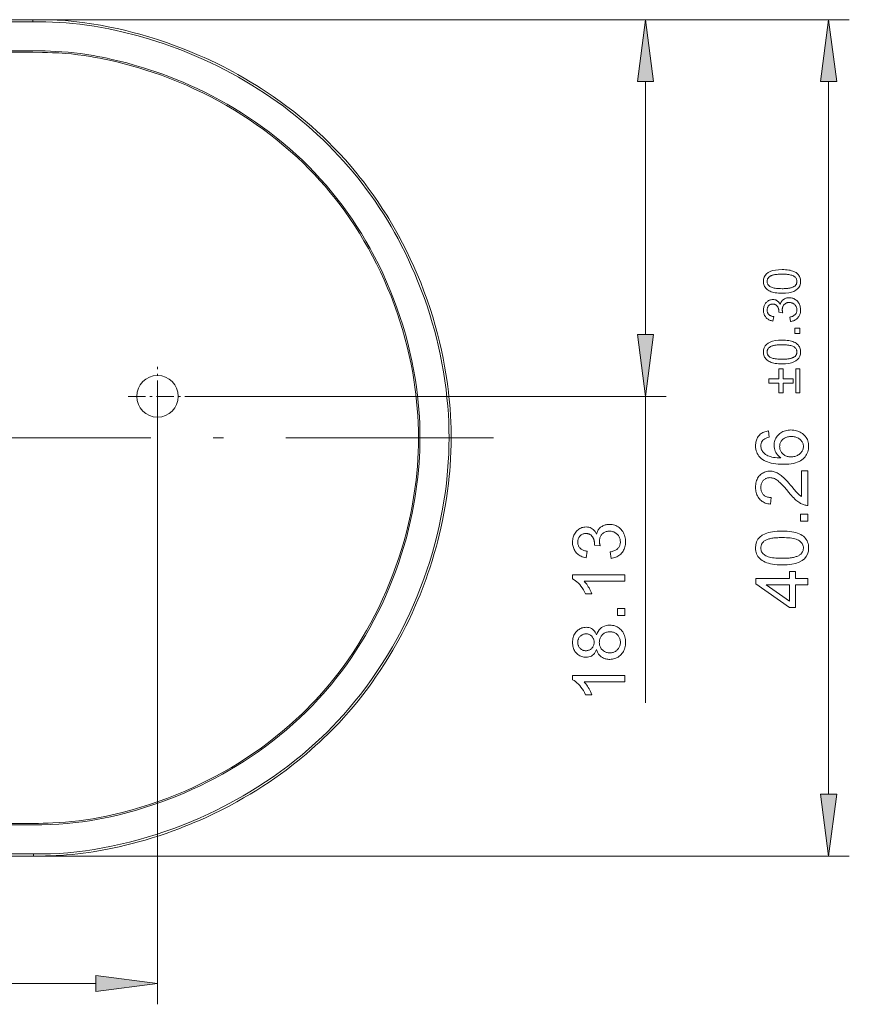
# Model space of a CAD drawing. Extents: x 0 to 841, y 0 to 594.
# Tile 6 of 69: x 287 to 327, y 270 to 317. Entities that reach past the tile are written whole.
import ezdxf

# ---------------------------------------------------------------- set-up
doc = ezdxf.new("R2010")
doc.units = 0
doc.linetypes.add('DASHDOT', pattern=[18.5, 12, -3, 0.5, -3])

msp = doc.modelspace()

# ---------------------------------------------------------------- linework, layer by layer
at = {"color": 7, "lineweight": 13}
for p, q in [((287.395, 316.934), (212.362, 316.934)), ((287.395, 316.834), (212.362, 316.834)), ((287.395, 316.934), (326.694, 316.934)), ((287.395, 316.934), (317.884, 316.934)), ((212.362, 315.435), (287.395, 315.435)), ((212.362, 315.365), (287.395, 315.365)), ((325.694, 279.645), (325.694, 313.96)), ((293.395, 298.802), (293.395, 269.531)), ((294.786, 298.802), (317.884, 298.802)), ((287.428, 278.24), (212.395, 278.24)), ((287.428, 278.17), (212.395, 278.17)), ((212.395, 276.77), (287.428, 276.77)), ((212.395, 276.671), (287.428, 276.671)), ((287.428, 276.671), (326.694, 276.671)), ((254.87, 270.531), (290.421, 270.531))]:
    msp.add_line(p, q, dxfattribs=at)
at = {"color": 7, "lineweight": 13, "ltscale": 0.002495}
for p, q in [((287.395, 316.834), (287.395, 316.934)), ((287.428, 276.77), (287.428, 276.671))]:
    msp.add_line(p, q, dxfattribs=at)
at = {"color": 7, "lineweight": 13, "ltscale": 0.304579}
msp.add_line((316.884, 301.777), (316.884, 313.96), dxfattribs=at)
at = {"color": 7, "linetype": 'DASHDOT', "lineweight": 13, "ltscale": 0.074744}
msp.add_line((293.395, 297.227), (293.395, 300.217), dxfattribs=at)
at = {"color": 7, "linetype": 'DASHDOT', "lineweight": 13, "ltscale": 0.070084}
msp.add_line((291.982, 298.802), (294.786, 298.802), dxfattribs=at)
at = {"color": 7, "lineweight": 13, "ltscale": 0.368816}
msp.add_line((316.884, 284.05), (316.884, 298.802), dxfattribs=at)
at = {"color": 7, "linetype": 'DASHDOT', "lineweight": 13}
msp.add_line((188.574, 296.802), (309.564, 296.802), dxfattribs=at)
at = {"color": 7, "lineweight": 13, "ltscale": 0.002496}
msp.add_line((307.428, 296.802), (307.528, 296.802), dxfattribs=at)
at = {"color": 7, "lineweight": 13, "ltscale": 0.005089}
msp.add_line((290.096, 276.846), (290.297, 276.878), dxfattribs=at)
at = {"color": 7, "lineweight": 13}
for points in [[(287.395, 316.936), (287.905, 316.934), (288.166, 316.929), (288.562, 316.914), (288.964, 316.889), (289.373, 316.851), (289.788, 316.802), (290.22, 316.74), (290.656, 316.666), (291.094, 316.583), (291.533, 316.489), (291.87, 316.41), (292.204, 316.326), (292.543, 316.236), (292.973, 316.112), (293.402, 315.979), (293.828, 315.836), (294.252, 315.684), (294.601, 315.551), (294.951, 315.411), (295.179, 315.316), (295.407, 315.218), (295.634, 315.117), (295.859, 315.014), (296.3, 314.803), (296.548, 314.678), (296.793, 314.552), (297.031, 314.425), (297.261, 314.298), (297.561, 314.127), (297.857, 313.952), (298.16, 313.766), (298.391, 313.62), (298.622, 313.469), (298.962, 313.239), (299.297, 313.002), (299.627, 312.759), (299.951, 312.51), (300.239, 312.279), (300.524, 312.043), (300.802, 311.804), (301.076, 311.558), (301.345, 311.308), (301.606, 311.055), (301.856, 310.805), (302.155, 310.492), (302.437, 310.183), (302.711, 309.869), (302.859, 309.693), (303.008, 309.512), (303.156, 309.327), (303.303, 309.139), (303.54, 308.826), (303.77, 308.507), (303.995, 308.182), (304.214, 307.853), (304.426, 307.519), (304.522, 307.363), (304.722, 307.028), (304.915, 306.689), (304.997, 306.541), (305.194, 306.171), (305.383, 305.8), (305.562, 305.429), (305.733, 305.057), (305.894, 304.685), (306.063, 304.275), (306.221, 303.866), (306.372, 303.449), (306.512, 303.037), (306.64, 302.632), (306.761, 302.219), (306.871, 301.815), (306.97, 301.419), (307.06, 301.029), (307.141, 300.64), (307.213, 300.259), (307.277, 299.886), (307.332, 299.522), (307.366, 299.269), (307.397, 299.02), (307.424, 298.777), (307.447, 298.539), (307.475, 298.201), (307.496, 297.879), (307.512, 297.566), (307.522, 297.263), (307.526, 297.029), (307.528, 296.802)], [(287.395, 316.835), (287.71, 316.837), (288.026, 316.833), (288.344, 316.823), (288.669, 316.806), (288.996, 316.783), (289.322, 316.753), (289.658, 316.715), (289.997, 316.67), (290.339, 316.618), (290.695, 316.557), (291.053, 316.489), (291.41, 316.415), (291.675, 316.355), (291.939, 316.292), (292.202, 316.225), (292.466, 316.154), (292.735, 316.078), (293.005, 315.997), (293.362, 315.885), (293.719, 315.767), (294.075, 315.642), (294.337, 315.545), (294.597, 315.446), (294.939, 315.309), (295.279, 315.165), (295.616, 315.016), (295.957, 314.857), (296.296, 314.692), (296.634, 314.52), (296.966, 314.344), (297.295, 314.163), (297.62, 313.977), (297.933, 313.79), (298.242, 313.597), (298.549, 313.398), (298.852, 313.194), (299.155, 312.982), (299.453, 312.765), (299.74, 312.548), (300.023, 312.327), (300.3, 312.101), (300.572, 311.872), (300.839, 311.638), (301.101, 311.399), (301.362, 311.152), (301.618, 310.901), (301.87, 310.644), (302.114, 310.386), (302.353, 310.124), (302.587, 309.858), (302.812, 309.593), (303.032, 309.323), (303.247, 309.048), (303.458, 308.768), (303.664, 308.484), (303.865, 308.195), (304.068, 307.893), (304.267, 307.584), (304.458, 307.278), (304.634, 306.984), (304.805, 306.686), (304.971, 306.381), (305.142, 306.055), (305.309, 305.721), (305.473, 305.379), (305.626, 305.045), (305.774, 304.708), (305.916, 304.37), (306.077, 303.964), (306.228, 303.559), (306.368, 303.153), (306.5, 302.746), (306.623, 302.337), (306.723, 301.982), (306.816, 301.626), (306.902, 301.27), (306.998, 300.838), (307.084, 300.405), (307.161, 299.974), (307.227, 299.549), (307.284, 299.13), (307.329, 298.729), (307.366, 298.332), (307.394, 297.939), (307.414, 297.552), (307.425, 297.173), (307.428, 296.802)], [(306.028, 296.802), (306.025, 297.143), (306.015, 297.483), (305.998, 297.823), (305.975, 298.162), (305.945, 298.502), (305.909, 298.841), (305.855, 299.261), (305.792, 299.68), (305.719, 300.097), (305.637, 300.513), (305.546, 300.927), (305.44, 301.361), (305.324, 301.793), (305.198, 302.221), (305.062, 302.647), (304.916, 303.07), (304.76, 303.49), (304.595, 303.905), (304.421, 304.317), (304.236, 304.725), (304.043, 305.128), (303.84, 305.526), (303.735, 305.723), (303.628, 305.919), (303.423, 306.279), (303.21, 306.635), (302.99, 306.985), (302.762, 307.33), (302.526, 307.67), (302.282, 308.005), (302.031, 308.333), (301.772, 308.655), (301.506, 308.971), (301.232, 309.28), (300.951, 309.583), (300.662, 309.88), (300.366, 310.169), (300.063, 310.453), (299.753, 310.729), (299.437, 310.998), (299.114, 311.26), (298.786, 311.515), (298.453, 311.762), (298.115, 312.002), (297.779, 312.229), (297.439, 312.449), (297.094, 312.662), (296.745, 312.867), (296.392, 313.066), (296.034, 313.257), (295.673, 313.44), (295.308, 313.617), (294.971, 313.772), (294.632, 313.92), (294.29, 314.062), (293.945, 314.198), (293.598, 314.327), (293.307, 314.43), (293.014, 314.528), (292.719, 314.622), (292.497, 314.689), (292.274, 314.753), (291.918, 314.851), (291.561, 314.942), (291.203, 315.026), (290.97, 315.078), (290.737, 315.127), (290.516, 315.17), (290.296, 315.21), (289.993, 315.261), (289.689, 315.305), (289.384, 315.342), (289.091, 315.371), (288.797, 315.394), (288.502, 315.411), (288.246, 315.422), (287.989, 315.429), (287.693, 315.434), (287.395, 315.435)], [(287.395, 315.365), (287.866, 315.361), (288.1, 315.356), (288.333, 315.348), (288.642, 315.334), (288.949, 315.313), (289.255, 315.285), (289.56, 315.251), (289.865, 315.209), (290.169, 315.161), (290.394, 315.122), (290.617, 315.079), (290.848, 315.032), (291.078, 314.982), (291.437, 314.9), (291.795, 314.81), (292.151, 314.715), (292.496, 314.616), (292.839, 314.511), (293.18, 314.399), (293.588, 314.257), (293.991, 314.105), (294.392, 313.945), (294.789, 313.776), (295.182, 313.598), (295.573, 313.412), (295.96, 313.216), (296.343, 313.012), (296.721, 312.8), (297.094, 312.58), (297.452, 312.358), (297.804, 312.129), (298.151, 311.892), (298.493, 311.647), (298.829, 311.395), (299.159, 311.135), (299.483, 310.868), (299.801, 310.594), (300.111, 310.313), (300.415, 310.025), (300.686, 309.756), (300.951, 309.482), (301.209, 309.201), (301.462, 308.915), (301.708, 308.623), (301.947, 308.326), (302.18, 308.024), (302.406, 307.717), (302.65, 307.37), (302.886, 307.017), (303.113, 306.658), (303.333, 306.295), (303.544, 305.926), (303.747, 305.553), (303.941, 305.175), (304.127, 304.793), (304.304, 304.407), (304.473, 304.017), (304.634, 303.623), (304.785, 303.225), (304.928, 302.825), (305.062, 302.421), (305.187, 302.015), (305.303, 301.604), (305.411, 301.19), (305.509, 300.774), (305.598, 300.356), (305.677, 299.936), (305.735, 299.591), (305.786, 299.246), (305.831, 298.899), (305.869, 298.56), (305.9, 298.22), (305.924, 297.88), (305.943, 297.521), (305.954, 297.162), (305.958, 296.802)], [(307.428, 296.802), (307.424, 296.427), (307.413, 296.038), (307.392, 295.636), (307.361, 295.222), (307.32, 294.798), (307.282, 294.463), (307.236, 294.122), (307.184, 293.775), (307.116, 293.372), (307.039, 292.962), (306.951, 292.547), (306.853, 292.127), (306.745, 291.704), (306.627, 291.28), (306.499, 290.855), (306.361, 290.431), (306.214, 290.009), (306.058, 289.591), (305.893, 289.176), (305.72, 288.766), (305.538, 288.361), (305.348, 287.96), (305.149, 287.564), (304.929, 287.148), (304.7, 286.738), (304.461, 286.334), (304.214, 285.937), (303.959, 285.547), (303.695, 285.165), (303.423, 284.79), (303.164, 284.451), (302.899, 284.118), (302.628, 283.792), (302.349, 283.474), (302.063, 283.161), (301.821, 282.907), (301.572, 282.656), (301.319, 282.41), (301.004, 282.116), (300.681, 281.828), (300.35, 281.546), (300.012, 281.27), (299.667, 281.001), (299.315, 280.739), (298.957, 280.483), (298.592, 280.235), (298.222, 279.995), (297.845, 279.761), (297.526, 279.573), (297.203, 279.389), (296.876, 279.211), (296.541, 279.036), (296.203, 278.867), (295.861, 278.703), (295.446, 278.514), (295.027, 278.334), (294.605, 278.163), (294.181, 278.001), (293.753, 277.849), (293.327, 277.707), (292.9, 277.574), (292.471, 277.451), (292.042, 277.338), (291.612, 277.235), (291.188, 277.143), (290.766, 277.06), (290.346, 276.988), (289.929, 276.925), (289.515, 276.873), (289.084, 276.829), (288.659, 276.797), (288.243, 276.777), (287.832, 276.768), (287.428, 276.77)], [(287.428, 278.17), (287.835, 278.174), (288.24, 278.186), (288.644, 278.207), (289.047, 278.237), (289.449, 278.277), (289.787, 278.318), (290.124, 278.367), (290.462, 278.424), (290.8, 278.488), (291.136, 278.559), (291.346, 278.606), (291.555, 278.657), (291.969, 278.764), (292.381, 278.88), (292.775, 279.001), (293.167, 279.128), (293.555, 279.264), (293.941, 279.407), (294.323, 279.557), (294.703, 279.716), (295.08, 279.882), (295.454, 280.057), (295.817, 280.236), (296.176, 280.422), (296.531, 280.616), (296.882, 280.817), (297.229, 281.025), (297.572, 281.24), (297.909, 281.463), (298.242, 281.692), (298.592, 281.944), (298.936, 282.204), (299.273, 282.472), (299.604, 282.747), (299.928, 283.029), (300.244, 283.319), (300.554, 283.617), (300.706, 283.769), (300.856, 283.922), (301.004, 284.077), (301.15, 284.234), (301.366, 284.473), (301.577, 284.717), (301.784, 284.964), (301.986, 285.215), (302.241, 285.546), (302.489, 285.883), (302.729, 286.226), (302.961, 286.575), (303.185, 286.929), (303.401, 287.288), (303.609, 287.652), (303.809, 288.021), (304.001, 288.394), (304.185, 288.771), (304.365, 289.161), (304.536, 289.556), (304.698, 289.954), (304.851, 290.356), (304.996, 290.761), (305.131, 291.169), (305.257, 291.58), (305.374, 291.994), (305.482, 292.41), (305.58, 292.829), (305.655, 293.177), (305.722, 293.526), (305.784, 293.876), (305.837, 294.221), (305.885, 294.567), (305.925, 294.914), (305.958, 295.25), (305.985, 295.586), (306.006, 295.922), (306.016, 296.14), (306.022, 296.358), (306.027, 296.58), (306.028, 296.802)], [(305.958, 296.802), (305.955, 296.461), (305.945, 296.121), (305.928, 295.78), (305.904, 295.44), (305.874, 295.1), (305.838, 294.76), (305.784, 294.341), (305.72, 293.924), (305.648, 293.507), (305.566, 293.092), (305.474, 292.679), (305.373, 292.263), (305.261, 291.848), (305.141, 291.436), (305.011, 291.027), (304.872, 290.621), (304.725, 290.218), (304.568, 289.818), (304.403, 289.422), (304.228, 289.03), (304.045, 288.641), (303.859, 288.268), (303.665, 287.898), (303.462, 287.533), (303.251, 287.172), (303.032, 286.816), (302.805, 286.465), (302.571, 286.12), (302.328, 285.781), (302.079, 285.447), (301.821, 285.12), (301.616, 284.872), (301.407, 284.627), (301.193, 284.386), (300.975, 284.149), (300.778, 283.942), (300.577, 283.739), (300.373, 283.538), (300.217, 283.39), (300.06, 283.244), (299.74, 282.957), (299.414, 282.678), (299.08, 282.406), (298.74, 282.142), (298.393, 281.886), (298.041, 281.637), (297.684, 281.397), (297.321, 281.164), (296.953, 280.94), (296.58, 280.723), (296.202, 280.515), (295.82, 280.316), (295.433, 280.124), (295.042, 279.942), (294.647, 279.768), (294.248, 279.602), (293.837, 279.442), (293.425, 279.292), (293.01, 279.15), (292.592, 279.017), (292.172, 278.893), (291.764, 278.782), (291.354, 278.68), (291.147, 278.633), (290.941, 278.588), (290.609, 278.522), (290.276, 278.463), (289.943, 278.411), (289.609, 278.366), (289.275, 278.329), (288.969, 278.301), (288.662, 278.278), (288.355, 278.261), (288.127, 278.252), (287.899, 278.245), (287.664, 278.241), (287.428, 278.24)], [(290.297, 276.878), (290.729, 276.952), (291.142, 277.032), (291.553, 277.12), (291.858, 277.192), (292.171, 277.27), (292.486, 277.353), (292.793, 277.44), (293.138, 277.543), (293.471, 277.649), (293.806, 277.761), (294.156, 277.886), (294.418, 277.983), (294.679, 278.084), (294.936, 278.187), (295.19, 278.293), (295.445, 278.403), (295.7, 278.517), (296.084, 278.697), (296.464, 278.883), (296.84, 279.078), (297.212, 279.279), (297.541, 279.466), (297.862, 279.656), (298.172, 279.846), (298.472, 280.037), (298.768, 280.234), (299.037, 280.418), (299.309, 280.611), (299.58, 280.81), (299.764, 280.95), (299.947, 281.092), (300.128, 281.235), (300.307, 281.381), (300.544, 281.579), (300.777, 281.78), (301.007, 281.984), (301.192, 282.154), (301.373, 282.323), (301.624, 282.567), (301.873, 282.818), (302.118, 283.074), (302.358, 283.334), (302.593, 283.599), (302.824, 283.87), (303.051, 284.146), (303.273, 284.427), (303.434, 284.638), (303.591, 284.849), (303.744, 285.061), (303.893, 285.274), (304.112, 285.597), (304.324, 285.924), (304.529, 286.253), (304.726, 286.584), (304.855, 286.809), (304.982, 287.036), (305.169, 287.385), (305.353, 287.744), (305.47, 287.984), (305.647, 288.36), (305.818, 288.741), (305.927, 288.997), (306.032, 289.252), (306.131, 289.502), (306.226, 289.752), (306.32, 290.009), (306.413, 290.273), (306.502, 290.536), (306.613, 290.886), (306.718, 291.235), (306.816, 291.585), (306.886, 291.848), (306.952, 292.112), (307.035, 292.463), (307.112, 292.82), (307.181, 293.171), (307.243, 293.516), (307.303, 293.887), (307.355, 294.248), (307.399, 294.606), (307.438, 294.965), (307.46, 295.207), (307.478, 295.449), (307.5, 295.798), (307.516, 296.144), (307.525, 296.48), (307.527, 296.802)], [(287.428, 276.671), (287.815, 276.671), (288.01, 276.673), (288.304, 276.68), (288.523, 276.688), (288.741, 276.7), (289.011, 276.72), (289.28, 276.744), (289.552, 276.773), (289.824, 276.808), (290.096, 276.846)]]:
    msp.add_lwpolyline(points, dxfattribs=at)
for points in [[(317.275, 313.96), (316.884, 316.934), (316.492, 313.96)], [(326.086, 313.96), (325.694, 316.934), (325.302, 313.96)], [(322.561, 304.335), (322.57, 304.443), (322.596, 304.54), (322.641, 304.626), (322.704, 304.7), (322.784, 304.763), (322.883, 304.814), (322.999, 304.854), (323.134, 304.883), (323.286, 304.9), (323.456, 304.905), (323.544, 304.904), (323.628, 304.9), (323.707, 304.892), (323.781, 304.882), (323.85, 304.869), (323.915, 304.852), (323.976, 304.833), (324.031, 304.811), (324.082, 304.786), (324.129, 304.758), (324.17, 304.727), (324.208, 304.694), (324.241, 304.658), (324.27, 304.62), (324.294, 304.578), (324.314, 304.535), (324.329, 304.489), (324.34, 304.44), (324.347, 304.389), (324.349, 304.335), (324.34, 304.227), (324.313, 304.13), (324.268, 304.044), (324.206, 303.97), (324.126, 303.908), (324.027, 303.857), (323.911, 303.817), (323.777, 303.788), (323.626, 303.771), (323.456, 303.765), (323.368, 303.767), (323.284, 303.771), (323.205, 303.779), (323.131, 303.789), (323.061, 303.802), (322.996, 303.818), (322.936, 303.838), (322.88, 303.86), (322.829, 303.885), (322.782, 303.913), (322.74, 303.944), (322.702, 303.977), (322.669, 304.013), (322.64, 304.051), (322.616, 304.092), (322.596, 304.135), (322.581, 304.182), (322.57, 304.23), (322.563, 304.281)], [(324.172, 304.335), (324.171, 304.369), (324.165, 304.401), (324.157, 304.431), (324.145, 304.46), (324.13, 304.487), (324.112, 304.512), (324.09, 304.536), (324.065, 304.557), (324.036, 304.578), (324.004, 304.596), (323.969, 304.613), (323.929, 304.628), (323.885, 304.641), (323.836, 304.653), (323.784, 304.662), (323.727, 304.67), (323.665, 304.677), (323.6, 304.681), (323.53, 304.684), (323.456, 304.685), (323.404, 304.684), (323.354, 304.683), (323.307, 304.681), (323.262, 304.678), (323.219, 304.675), (323.179, 304.671), (323.14, 304.666), (323.104, 304.66), (323.07, 304.653), (323.039, 304.646), (323.009, 304.638), (322.981, 304.629), (322.954, 304.619), (322.929, 304.608), (322.906, 304.597), (322.884, 304.585), (322.864, 304.572), (322.845, 304.558), (322.828, 304.544), (322.812, 304.529), (322.798, 304.513), (322.785, 304.496), (322.774, 304.478), (322.764, 304.46), (322.756, 304.441), (322.749, 304.421), (322.744, 304.4), (322.74, 304.378), (322.738, 304.356), (322.737, 304.332), (322.739, 304.299), (322.744, 304.267), (322.753, 304.236), (322.765, 304.208), (322.78, 304.181), (322.799, 304.156), (322.821, 304.132), (322.847, 304.11), (322.876, 304.09), (322.908, 304.072), (322.944, 304.056), (322.985, 304.041), (323.029, 304.028), (323.078, 304.016), (323.13, 304.007), (323.187, 303.999), (323.248, 303.993), (323.313, 303.989), (323.383, 303.986), (323.456, 303.985), (323.507, 303.985), (323.556, 303.987), (323.603, 303.989), (323.648, 303.991), (323.69, 303.995), (323.731, 303.999), (323.769, 304.004), (323.805, 304.01), (323.839, 304.017), (323.87, 304.024), (323.9, 304.033), (323.928, 304.042), (323.955, 304.052), (323.98, 304.062), (324.003, 304.073), (324.025, 304.085), (324.046, 304.098), (324.065, 304.112), (324.082, 304.126), (324.098, 304.141), (324.112, 304.157), (324.124, 304.174), (324.136, 304.191), (324.145, 304.21), (324.154, 304.229), (324.16, 304.248), (324.165, 304.269), (324.169, 304.29), (324.171, 304.312)], [(323.372, 303.222), (323.38, 303.254), (323.389, 303.284), (323.4, 303.312), (323.412, 303.339), (323.427, 303.365), (323.444, 303.388), (323.462, 303.411), (323.483, 303.431), (323.505, 303.45), (323.529, 303.468), (323.555, 303.483), (323.581, 303.497), (323.607, 303.51), (323.634, 303.521), (323.661, 303.53), (323.688, 303.537), (323.717, 303.543), (323.745, 303.547), (323.774, 303.55), (323.803, 303.551), (323.85, 303.549), (323.895, 303.544), (323.939, 303.535), (323.981, 303.523), (324.021, 303.507), (324.059, 303.488), (324.096, 303.465), (324.131, 303.439), (324.164, 303.41), (324.195, 303.377), (324.225, 303.341), (324.251, 303.305), (324.274, 303.266), (324.294, 303.227), (324.311, 303.186), (324.324, 303.144), (324.335, 303.1), (324.343, 303.055), (324.347, 303.009), (324.349, 302.961), (324.348, 302.915), (324.343, 302.871), (324.337, 302.829), (324.327, 302.789), (324.315, 302.75), (324.3, 302.712), (324.283, 302.676), (324.263, 302.642), (324.24, 302.61), (324.214, 302.579), (324.186, 302.55), (324.157, 302.524), (324.125, 302.5), (324.092, 302.479), (324.057, 302.46), (324.021, 302.443), (323.982, 302.43), (323.942, 302.418), (323.901, 302.41), (323.857, 302.403), (323.827, 302.618), (323.861, 302.625), (323.893, 302.633), (323.923, 302.642), (323.952, 302.652), (323.979, 302.664), (324.004, 302.676), (324.027, 302.689), (324.048, 302.704), (324.068, 302.719), (324.086, 302.736), (324.103, 302.753), (324.117, 302.772), (324.13, 302.792), (324.141, 302.813), (324.151, 302.835), (324.158, 302.858), (324.164, 302.882), (324.169, 302.907), (324.171, 302.933), (324.172, 302.961), (324.171, 302.99), (324.168, 303.019), (324.163, 303.047), (324.155, 303.074), (324.146, 303.1), (324.134, 303.125), (324.12, 303.149), (324.105, 303.172), (324.087, 303.194), (324.067, 303.216), (324.045, 303.236), (324.022, 303.253), (323.999, 303.269), (323.974, 303.283), (323.949, 303.294), (323.923, 303.303), (323.896, 303.311), (323.867, 303.316), (323.838, 303.319), (323.808, 303.32), (323.779, 303.319), (323.751, 303.316), (323.725, 303.312), (323.699, 303.305), (323.674, 303.296), (323.65, 303.286), (323.627, 303.274), (323.605, 303.259), (323.584, 303.243), (323.565, 303.225), (323.546, 303.206), (323.53, 303.185), (323.515, 303.163), (323.503, 303.14), (323.492, 303.116), (323.483, 303.091), (323.477, 303.064), (323.472, 303.036), (323.469, 303.008), (323.468, 302.978), (323.468, 302.965), (323.469, 302.952), (323.47, 302.938), (323.472, 302.923), (323.474, 302.909), (323.476, 302.893), (323.479, 302.877), (323.482, 302.861), (323.486, 302.844), (323.491, 302.826), (323.302, 302.851), (323.302, 302.868), (323.302, 302.884), (323.301, 302.899), (323.301, 302.914), (323.3, 302.928), (323.299, 302.941), (323.298, 302.954), (323.297, 302.966), (323.295, 302.977), (323.294, 302.987), (323.292, 302.997), (323.289, 303.008), (323.286, 303.018), (323.283, 303.029), (323.279, 303.04), (323.275, 303.052), (323.27, 303.063), (323.265, 303.075), (323.259, 303.087), (323.253, 303.099), (323.246, 303.111), (323.239, 303.123), (323.231, 303.135), (323.223, 303.146), (323.214, 303.156), (323.204, 303.166), (323.194, 303.176), (323.184, 303.185), (323.172, 303.194), (323.161, 303.202), (323.148, 303.21), (323.135, 303.217), (323.122, 303.223), (323.108, 303.228), (323.093, 303.232), (323.078, 303.236), (323.062, 303.239), (323.045, 303.241), (323.028, 303.242), (323.011, 303.243), (322.985, 303.242), (322.961, 303.239), (322.938, 303.235), (322.916, 303.229), (322.895, 303.221), (322.876, 303.211), (322.857, 303.2), (322.84, 303.187), (322.824, 303.172), (322.809, 303.156), (322.795, 303.138), (322.783, 303.12), (322.772, 303.102), (322.763, 303.082), (322.755, 303.063), (322.749, 303.042), (322.744, 303.022), (322.74, 303), (322.738, 302.978), (322.737, 302.956), (322.738, 302.931), (322.741, 302.906), (322.745, 302.882), (322.751, 302.86), (322.758, 302.838), (322.767, 302.817), (322.778, 302.798), (322.79, 302.779), (322.804, 302.761), (322.82, 302.744), (322.837, 302.728), (322.855, 302.714), (322.875, 302.701), (322.897, 302.688), (322.92, 302.677), (322.944, 302.668), (322.97, 302.659), (322.997, 302.652), (323.025, 302.646), (323.055, 302.641), (323.016, 302.426), (322.971, 302.435), (322.929, 302.447), (322.889, 302.46), (322.851, 302.476), (322.816, 302.493), (322.783, 302.512), (322.752, 302.534), (322.724, 302.557), (322.698, 302.583), (322.674, 302.61), (322.653, 302.64), (322.633, 302.67), (322.616, 302.701), (322.602, 302.733), (322.589, 302.767), (322.579, 302.802), (322.571, 302.837), (322.565, 302.874), (322.562, 302.912), (322.561, 302.951), (322.562, 302.994), (322.566, 303.036), (322.573, 303.076), (322.582, 303.114), (322.594, 303.152), (322.608, 303.187), (322.625, 303.222), (322.645, 303.255), (322.668, 303.286), (322.693, 303.316), (322.72, 303.344), (322.748, 303.369), (322.777, 303.391), (322.808, 303.41), (322.839, 303.426), (322.872, 303.439), (322.906, 303.449), (322.941, 303.456), (322.978, 303.461), (323.016, 303.462), (323.063, 303.46), (323.108, 303.453), (323.15, 303.441), (323.189, 303.424), (323.226, 303.402), (323.26, 303.376), (323.291, 303.345), (323.319, 303.309), (323.345, 303.268), (323.368, 303.222)], [(324.319, 302.079), (324.319, 301.834), (324.074, 301.834), (324.074, 302.079)], [(316.492, 301.777), (316.884, 298.802), (317.275, 301.777)], [(322.561, 300.936), (322.57, 301.045), (322.596, 301.142), (322.641, 301.227), (322.704, 301.301), (322.784, 301.364), (322.883, 301.416), (322.999, 301.456), (323.134, 301.484), (323.286, 301.501), (323.456, 301.507), (323.544, 301.505), (323.628, 301.501), (323.707, 301.494), (323.781, 301.483), (323.85, 301.47), (323.915, 301.454), (323.976, 301.435), (324.031, 301.413), (324.082, 301.387), (324.129, 301.359), (324.17, 301.329), (324.208, 301.295), (324.241, 301.259), (324.27, 301.221), (324.294, 301.18), (324.314, 301.136), (324.329, 301.09), (324.34, 301.041), (324.347, 300.99), (324.349, 300.936), (324.34, 300.828), (324.313, 300.731), (324.268, 300.646), (324.206, 300.572), (324.126, 300.509), (324.027, 300.458), (323.911, 300.418), (323.777, 300.39), (323.626, 300.373), (323.456, 300.367), (323.368, 300.368), (323.284, 300.373), (323.205, 300.38), (323.131, 300.39), (323.061, 300.404), (322.996, 300.42), (322.936, 300.439), (322.88, 300.461), (322.829, 300.486), (322.782, 300.514), (322.74, 300.545), (322.702, 300.578), (322.669, 300.614), (322.64, 300.653), (322.616, 300.693), (322.596, 300.737), (322.581, 300.783), (322.57, 300.832), (322.563, 300.883)], [(324.172, 300.936), (324.171, 300.97), (324.165, 301.002), (324.157, 301.033), (324.145, 301.061), (324.13, 301.088), (324.112, 301.113), (324.09, 301.137), (324.065, 301.159), (324.036, 301.179), (324.004, 301.198), (323.969, 301.214), (323.929, 301.229), (323.885, 301.243), (323.836, 301.254), (323.784, 301.264), (323.727, 301.272), (323.665, 301.278), (323.6, 301.283), (323.53, 301.285), (323.456, 301.286), (323.404, 301.286), (323.354, 301.284), (323.307, 301.283), (323.262, 301.28), (323.219, 301.276), (323.179, 301.272), (323.14, 301.267), (323.104, 301.261), (323.07, 301.255), (323.039, 301.247), (323.009, 301.239), (322.981, 301.23), (322.954, 301.22), (322.929, 301.21), (322.906, 301.199), (322.884, 301.186), (322.864, 301.174), (322.845, 301.16), (322.828, 301.145), (322.812, 301.13), (322.798, 301.114), (322.785, 301.097), (322.774, 301.08), (322.764, 301.061), (322.756, 301.042), (322.749, 301.022), (322.744, 301.001), (322.74, 300.98), (322.738, 300.957), (322.737, 300.934), (322.739, 300.9), (322.744, 300.868), (322.753, 300.838), (322.765, 300.809), (322.78, 300.782), (322.799, 300.757), (322.821, 300.734), (322.847, 300.712), (322.876, 300.692), (322.908, 300.674), (322.944, 300.657), (322.985, 300.642), (323.029, 300.629), (323.078, 300.618), (323.13, 300.608), (323.187, 300.6), (323.248, 300.594), (323.313, 300.59), (323.383, 300.587), (323.456, 300.586), (323.507, 300.587), (323.556, 300.588), (323.603, 300.59), (323.648, 300.593), (323.69, 300.596), (323.731, 300.601), (323.769, 300.606), (323.805, 300.612), (323.839, 300.618), (323.87, 300.626), (323.9, 300.634), (323.928, 300.643), (323.955, 300.653), (323.98, 300.664), (324.003, 300.675), (324.025, 300.687), (324.046, 300.7), (324.065, 300.713), (324.082, 300.728), (324.098, 300.743), (324.112, 300.759), (324.124, 300.775), (324.136, 300.793), (324.145, 300.811), (324.154, 300.83), (324.16, 300.85), (324.165, 300.87), (324.169, 300.891), (324.171, 300.913)], [(323.505, 300.122), (323.505, 299.643), (323.984, 299.643), (323.984, 299.443), (323.505, 299.443), (323.505, 298.964), (323.304, 298.964), (323.304, 299.443), (322.826, 299.443), (322.826, 299.643), (323.304, 299.643), (323.304, 300.122)], [(324.319, 300.122), (324.319, 298.964), (324.118, 298.964), (324.118, 300.122)], [(323.405, 295.844), (323.342, 295.888), (323.286, 295.936), (323.236, 295.987), (323.193, 296.042), (323.157, 296.1), (323.127, 296.162), (323.104, 296.228), (323.087, 296.297), (323.077, 296.37), (323.074, 296.446), (323.076, 296.506), (323.083, 296.565), (323.094, 296.622), (323.11, 296.677), (323.131, 296.73), (323.156, 296.781), (323.185, 296.831), (323.219, 296.878), (323.258, 296.924), (323.301, 296.968), (323.347, 297.009), (323.397, 297.045), (323.448, 297.077), (323.502, 297.105), (323.559, 297.129), (323.618, 297.148), (323.68, 297.163), (323.744, 297.174), (323.811, 297.181), (323.881, 297.183), (323.951, 297.181), (324.019, 297.174), (324.085, 297.163), (324.149, 297.148), (324.21, 297.129), (324.27, 297.106), (324.327, 297.078), (324.383, 297.046), (324.436, 297.009), (324.487, 296.969), (324.534, 296.924), (324.577, 296.877), (324.614, 296.828), (324.647, 296.775), (324.674, 296.719), (324.697, 296.661), (324.714, 296.6), (324.727, 296.536), (324.734, 296.469), (324.737, 296.4), (324.734, 296.329), (324.726, 296.26), (324.713, 296.194), (324.694, 296.129), (324.67, 296.067), (324.641, 296.007), (324.606, 295.948), (324.566, 295.892), (324.521, 295.839), (324.471, 295.787), (324.413, 295.739), (324.348, 295.696), (324.274, 295.658), (324.192, 295.625), (324.101, 295.597), (324.002, 295.574), (323.895, 295.556), (323.78, 295.544), (323.656, 295.536), (323.524, 295.534), (323.394, 295.536), (323.27, 295.543), (323.153, 295.554), (323.042, 295.57), (322.939, 295.591), (322.841, 295.616), (322.751, 295.646), (322.667, 295.68), (322.59, 295.719), (322.519, 295.763), (322.455, 295.811), (322.398, 295.863), (322.347, 295.919), (322.303, 295.979), (322.266, 296.044), (322.236, 296.112), (322.212, 296.185), (322.196, 296.262), (322.185, 296.342), (322.182, 296.427), (322.184, 296.483), (322.188, 296.536), (322.196, 296.588), (322.207, 296.638), (322.221, 296.687), (322.239, 296.734), (322.259, 296.779), (322.283, 296.822), (322.309, 296.863), (322.339, 296.903), (322.372, 296.94), (322.408, 296.975), (322.447, 297.006), (322.489, 297.034), (322.534, 297.059), (322.582, 297.082), (322.633, 297.101), (322.687, 297.117), (322.744, 297.13), (322.805, 297.14), (322.832, 296.833), (322.756, 296.814), (322.689, 296.789), (322.629, 296.76), (322.578, 296.725), (322.534, 296.686), (322.498, 296.641), (322.47, 296.591), (322.45, 296.536), (322.438, 296.475), (322.434, 296.41), (322.437, 296.364), (322.444, 296.319), (322.456, 296.275), (322.472, 296.233), (322.493, 296.191), (322.519, 296.152), (322.549, 296.113), (322.584, 296.076), (322.624, 296.04), (322.668, 296.006), (322.718, 295.974), (322.772, 295.945), (322.833, 295.92), (322.898, 295.898), (322.969, 295.879), (323.045, 295.864), (323.127, 295.852), (323.214, 295.844), (323.307, 295.839), (323.405, 295.837)], [(324.484, 296.393), (324.483, 296.435), (324.477, 296.474), (324.469, 296.513), (324.457, 296.549), (324.442, 296.585), (324.423, 296.618), (324.401, 296.65), (324.375, 296.68), (324.346, 296.709), (324.314, 296.736), (324.279, 296.761), (324.243, 296.783), (324.205, 296.803), (324.166, 296.82), (324.125, 296.834), (324.083, 296.846), (324.04, 296.855), (323.995, 296.862), (323.949, 296.866), (323.901, 296.867), (323.853, 296.866), (323.808, 296.862), (323.763, 296.855), (323.721, 296.846), (323.68, 296.834), (323.641, 296.82), (323.603, 296.803), (323.567, 296.783), (323.533, 296.761), (323.5, 296.736), (323.47, 296.709), (323.443, 296.68), (323.419, 296.649), (323.399, 296.616), (323.381, 296.582), (323.367, 296.546), (323.356, 296.508), (323.348, 296.468), (323.343, 296.426), (323.342, 296.383), (323.343, 296.343), (323.348, 296.304), (323.355, 296.266), (323.366, 296.23), (323.379, 296.194), (323.395, 296.16), (323.415, 296.126), (323.437, 296.094), (323.463, 296.063), (323.491, 296.033), (323.522, 296.005), (323.554, 295.98), (323.589, 295.958), (323.625, 295.939), (323.664, 295.923), (323.704, 295.91), (323.746, 295.9), (323.79, 295.893), (323.836, 295.888), (323.884, 295.887), (323.933, 295.888), (323.981, 295.892), (324.027, 295.9), (324.071, 295.91), (324.115, 295.923), (324.156, 295.939), (324.197, 295.957), (324.235, 295.979), (324.273, 296.003), (324.309, 296.031), (324.342, 296.06), (324.372, 296.091), (324.398, 296.124), (324.421, 296.158), (324.44, 296.193), (324.456, 296.23), (324.468, 296.269), (324.477, 296.309), (324.483, 296.35)], [(324.694, 295.208), (324.694, 293.552), (324.652, 293.554), (324.609, 293.558), (324.567, 293.565), (324.524, 293.576), (324.481, 293.589), (324.438, 293.605), (324.395, 293.624), (324.352, 293.646), (324.309, 293.672), (324.266, 293.7), (324.222, 293.732), (324.175, 293.769), (324.126, 293.811), (324.075, 293.859), (324.022, 293.911), (323.967, 293.969), (323.909, 294.032), (323.85, 294.1), (323.788, 294.173), (323.724, 294.251), (323.684, 294.3), (323.644, 294.348), (323.603, 294.395), (323.562, 294.441), (323.521, 294.485), (323.479, 294.529), (323.437, 294.572), (323.395, 294.613), (323.352, 294.654), (323.308, 294.693), (323.265, 294.73), (323.221, 294.763), (323.178, 294.792), (323.134, 294.817), (323.09, 294.839), (323.047, 294.856), (323.003, 294.87), (322.959, 294.88), (322.915, 294.885), (322.871, 294.887), (322.834, 294.886), (322.798, 294.882), (322.763, 294.875), (322.73, 294.866), (322.698, 294.854), (322.668, 294.839), (322.638, 294.822), (322.61, 294.802), (322.583, 294.779), (322.558, 294.753), (322.535, 294.726), (322.514, 294.697), (322.495, 294.667), (322.479, 294.635), (322.465, 294.602), (322.454, 294.567), (322.446, 294.531), (322.439, 294.494), (322.436, 294.455), (322.434, 294.415), (322.436, 294.374), (322.44, 294.335), (322.446, 294.297), (322.455, 294.26), (322.466, 294.225), (322.48, 294.191), (322.497, 294.159), (322.516, 294.127), (322.537, 294.097), (322.562, 294.069), (322.588, 294.042), (322.617, 294.018), (322.649, 293.997), (322.683, 293.979), (322.72, 293.963), (322.759, 293.951), (322.801, 293.941), (322.845, 293.933), (322.892, 293.929), (322.941, 293.927), (322.905, 293.612), (322.837, 293.619), (322.771, 293.631), (322.709, 293.646), (322.651, 293.666), (322.595, 293.689), (322.543, 293.716), (322.494, 293.746), (322.449, 293.781), (322.407, 293.819), (322.368, 293.862), (322.333, 293.907), (322.301, 293.955), (322.273, 294.005), (322.249, 294.057), (322.229, 294.112), (322.212, 294.169), (322.199, 294.229), (322.19, 294.291), (322.184, 294.355), (322.182, 294.422), (322.184, 294.494), (322.19, 294.563), (322.2, 294.628), (322.215, 294.69), (322.233, 294.749), (322.255, 294.805), (322.282, 294.858), (322.312, 294.907), (322.347, 294.953), (322.386, 294.996), (322.427, 295.035), (322.471, 295.07), (322.516, 295.1), (322.562, 295.127), (322.611, 295.15), (322.661, 295.168), (322.713, 295.183), (322.766, 295.193), (322.821, 295.199), (322.878, 295.201), (322.926, 295.199), (322.974, 295.194), (323.023, 295.186), (323.071, 295.173), (323.12, 295.158), (323.169, 295.139), (323.217, 295.116), (323.266, 295.09), (323.315, 295.061), (323.365, 295.028), (323.416, 294.99), (323.47, 294.945), (323.528, 294.893), (323.588, 294.835), (323.653, 294.769), (323.72, 294.697), (323.791, 294.617), (323.865, 294.531), (323.943, 294.438), (324.024, 294.338), (324.067, 294.286), (324.108, 294.237), (324.148, 294.192), (324.188, 294.15), (324.225, 294.113), (324.262, 294.079), (324.298, 294.048), (324.332, 294.021), (324.365, 293.998), (324.397, 293.978), (324.397, 295.208)], [(324.694, 293.134), (324.694, 292.785), (324.344, 292.785), (324.344, 293.134)], [(314.531, 292.17), (314.542, 292.216), (314.555, 292.259), (314.57, 292.299), (314.589, 292.338), (314.61, 292.374), (314.633, 292.408), (314.66, 292.44), (314.689, 292.469), (314.721, 292.496), (314.756, 292.521), (314.792, 292.543), (314.829, 292.564), (314.866, 292.581), (314.905, 292.597), (314.943, 292.61), (314.983, 292.62), (315.023, 292.629), (315.064, 292.635), (315.105, 292.638), (315.147, 292.639), (315.214, 292.637), (315.279, 292.629), (315.341, 292.617), (315.4, 292.6), (315.458, 292.577), (315.512, 292.55), (315.565, 292.518), (315.615, 292.481), (315.662, 292.438), (315.707, 292.391), (315.749, 292.341), (315.786, 292.288), (315.819, 292.234), (315.848, 292.177), (315.872, 292.119), (315.891, 292.058), (315.907, 291.996), (315.918, 291.931), (315.924, 291.865), (315.926, 291.797), (315.924, 291.732), (315.919, 291.669), (315.909, 291.609), (315.896, 291.551), (315.878, 291.495), (315.857, 291.442), (315.832, 291.391), (315.803, 291.342), (315.77, 291.295), (315.734, 291.251), (315.694, 291.21), (315.652, 291.172), (315.607, 291.138), (315.56, 291.108), (315.51, 291.081), (315.458, 291.058), (315.403, 291.038), (315.346, 291.022), (315.286, 291.01), (315.224, 291.001), (315.181, 291.308), (315.229, 291.317), (315.275, 291.329), (315.318, 291.342), (315.359, 291.357), (315.397, 291.373), (315.433, 291.39), (315.466, 291.409), (315.497, 291.43), (315.525, 291.452), (315.551, 291.475), (315.575, 291.501), (315.595, 291.527), (315.614, 291.556), (315.63, 291.585), (315.643, 291.617), (315.654, 291.65), (315.663, 291.684), (315.669, 291.72), (315.673, 291.758), (315.674, 291.797), (315.672, 291.839), (315.668, 291.88), (315.66, 291.92), (315.65, 291.958), (315.636, 291.995), (315.62, 292.031), (315.6, 292.066), (315.577, 292.099), (315.552, 292.131), (315.523, 292.161), (315.492, 292.189), (315.46, 292.215), (315.426, 292.237), (315.392, 292.257), (315.355, 292.273), (315.318, 292.286), (315.279, 292.297), (315.238, 292.304), (315.197, 292.309), (315.154, 292.31), (315.113, 292.309), (315.073, 292.305), (315.034, 292.298), (314.998, 292.289), (314.962, 292.276), (314.928, 292.261), (314.895, 292.244), (314.864, 292.223), (314.834, 292.2), (314.806, 292.175), (314.78, 292.147), (314.756, 292.117), (314.736, 292.086), (314.718, 292.053), (314.702, 292.018), (314.69, 291.982), (314.68, 291.944), (314.673, 291.905), (314.669, 291.864), (314.668, 291.821), (314.668, 291.803), (314.669, 291.784), (314.671, 291.764), (314.673, 291.744), (314.676, 291.722), (314.68, 291.7), (314.684, 291.677), (314.689, 291.654), (314.694, 291.629), (314.7, 291.604), (314.431, 291.64), (314.431, 291.664), (314.43, 291.687), (314.43, 291.709), (314.429, 291.73), (314.428, 291.75), (314.427, 291.769), (314.425, 291.787), (314.423, 291.804), (314.421, 291.82), (314.419, 291.834), (314.416, 291.849), (314.413, 291.864), (314.409, 291.879), (314.404, 291.895), (314.398, 291.91), (314.392, 291.927), (314.385, 291.943), (314.378, 291.96), (314.37, 291.977), (314.361, 291.995), (314.351, 292.012), (314.341, 292.029), (314.33, 292.045), (314.318, 292.061), (314.305, 292.076), (314.291, 292.09), (314.277, 292.104), (314.262, 292.117), (314.246, 292.13), (314.229, 292.141), (314.211, 292.152), (314.193, 292.162), (314.173, 292.171), (314.153, 292.179), (314.132, 292.185), (314.11, 292.19), (314.088, 292.194), (314.064, 292.197), (314.04, 292.199), (314.015, 292.199), (313.978, 292.198), (313.944, 292.194), (313.911, 292.188), (313.879, 292.18), (313.85, 292.168), (313.822, 292.155), (313.795, 292.139), (313.771, 292.12), (313.748, 292.099), (313.727, 292.076), (313.707, 292.051), (313.69, 292.025), (313.674, 291.998), (313.661, 291.971), (313.65, 291.943), (313.641, 291.914), (313.633, 291.884), (313.628, 291.853), (313.625, 291.822), (313.624, 291.79), (313.625, 291.754), (313.629, 291.719), (313.635, 291.685), (313.643, 291.652), (313.654, 291.622), (313.667, 291.592), (313.682, 291.564), (313.7, 291.537), (313.72, 291.511), (313.742, 291.487), (313.766, 291.465), (313.793, 291.444), (313.822, 291.425), (313.852, 291.408), (313.885, 291.392), (313.919, 291.378), (313.956, 291.366), (313.995, 291.356), (314.035, 291.347), (314.078, 291.34), (314.022, 291.033), (313.958, 291.046), (313.898, 291.063), (313.841, 291.082), (313.787, 291.104), (313.737, 291.129), (313.69, 291.156), (313.646, 291.187), (313.605, 291.221), (313.568, 291.257), (313.534, 291.296), (313.503, 291.338), (313.475, 291.381), (313.451, 291.426), (313.43, 291.472), (313.412, 291.52), (313.398, 291.57), (313.386, 291.621), (313.378, 291.673), (313.373, 291.727), (313.372, 291.783), (313.374, 291.845), (313.379, 291.904), (313.389, 291.961), (313.402, 292.016), (313.419, 292.07), (313.44, 292.121), (313.464, 292.17), (313.492, 292.217), (313.524, 292.261), (313.56, 292.304), (313.599, 292.344), (313.639, 292.379), (313.681, 292.411), (313.725, 292.438), (313.77, 292.461), (313.817, 292.48), (313.865, 292.494), (313.916, 292.505), (313.968, 292.511), (314.022, 292.513), (314.09, 292.51), (314.154, 292.499), (314.214, 292.482), (314.27, 292.458), (314.322, 292.427), (314.37, 292.39), (314.415, 292.345), (314.455, 292.294), (314.492, 292.236), (314.525, 292.17)], [(322.182, 291.502), (322.195, 291.657), (322.233, 291.796), (322.297, 291.918), (322.387, 292.024), (322.502, 292.114), (322.643, 292.187), (322.809, 292.244), (323.001, 292.285), (323.218, 292.309), (323.461, 292.317), (323.587, 292.315), (323.706, 292.309), (323.819, 292.298), (323.925, 292.284), (324.024, 292.265), (324.117, 292.242), (324.203, 292.214), (324.283, 292.183), (324.356, 292.147), (324.422, 292.107), (324.482, 292.063), (324.535, 292.015), (324.582, 291.964), (324.623, 291.909), (324.658, 291.85), (324.686, 291.788), (324.708, 291.722), (324.724, 291.652), (324.734, 291.579), (324.737, 291.502), (324.724, 291.348), (324.686, 291.209), (324.622, 291.087), (324.533, 290.982), (324.418, 290.892), (324.277, 290.819), (324.112, 290.762), (323.92, 290.721), (323.703, 290.697), (323.461, 290.689), (323.335, 290.691), (323.216, 290.697), (323.103, 290.708), (322.997, 290.723), (322.897, 290.741), (322.804, 290.765), (322.718, 290.792), (322.638, 290.824), (322.565, 290.859), (322.498, 290.899), (322.438, 290.943), (322.385, 290.991), (322.337, 291.042), (322.296, 291.097), (322.261, 291.155), (322.233, 291.218), (322.211, 291.283), (322.195, 291.353), (322.185, 291.426)], [(324.484, 291.502), (324.482, 291.551), (324.475, 291.596), (324.463, 291.64), (324.446, 291.681), (324.424, 291.719), (324.398, 291.755), (324.367, 291.789), (324.331, 291.82), (324.29, 291.849), (324.245, 291.876), (324.194, 291.9), (324.137, 291.921), (324.074, 291.94), (324.004, 291.956), (323.929, 291.97), (323.848, 291.982), (323.76, 291.991), (323.667, 291.997), (323.567, 292.001), (323.461, 292.002), (323.387, 292.001), (323.316, 292), (323.248, 291.997), (323.184, 291.993), (323.123, 291.988), (323.065, 291.982), (323.01, 291.975), (322.958, 291.966), (322.91, 291.957), (322.865, 291.947), (322.823, 291.935), (322.783, 291.922), (322.745, 291.908), (322.709, 291.893), (322.675, 291.877), (322.644, 291.86), (322.615, 291.841), (322.588, 291.822), (322.563, 291.801), (322.541, 291.779), (322.521, 291.756), (322.503, 291.732), (322.487, 291.707), (322.473, 291.681), (322.461, 291.653), (322.452, 291.625), (322.444, 291.595), (322.439, 291.564), (322.436, 291.532), (322.434, 291.499), (322.437, 291.451), (322.444, 291.405), (322.456, 291.362), (322.474, 291.321), (322.495, 291.282), (322.522, 291.246), (322.554, 291.213), (322.591, 291.182), (322.632, 291.153), (322.678, 291.127), (322.73, 291.103), (322.788, 291.082), (322.851, 291.064), (322.921, 291.047), (322.996, 291.034), (323.077, 291.023), (323.164, 291.014), (323.257, 291.008), (323.356, 291.004), (323.461, 291.003), (323.534, 291.003), (323.604, 291.005), (323.671, 291.008), (323.735, 291.012), (323.796, 291.017), (323.853, 291.023), (323.908, 291.03), (323.959, 291.039), (324.008, 291.048), (324.053, 291.059), (324.095, 291.071), (324.136, 291.084), (324.174, 291.098), (324.21, 291.113), (324.243, 291.129), (324.275, 291.146), (324.304, 291.164), (324.331, 291.184), (324.355, 291.204), (324.378, 291.226), (324.398, 291.249), (324.416, 291.273), (324.432, 291.297), (324.446, 291.323), (324.458, 291.35), (324.467, 291.379), (324.475, 291.408), (324.48, 291.438), (324.483, 291.47)], [(315.884, 290.214), (315.884, 289.907), (313.928, 289.907), (313.971, 289.86), (314.012, 289.809), (314.053, 289.755), (314.092, 289.698), (314.129, 289.638), (314.166, 289.575), (314.201, 289.509), (314.234, 289.44), (314.267, 289.367), (314.298, 289.292), (314.001, 289.292), (313.949, 289.395), (313.895, 289.49), (313.838, 289.58), (313.778, 289.662), (313.717, 289.738), (313.653, 289.807), (313.586, 289.869), (313.517, 289.924), (313.446, 289.973), (313.372, 290.015), (313.372, 290.214)], [(324.097, 290.37), (324.097, 290.032), (324.694, 290.032), (324.694, 289.725), (324.097, 289.725), (324.097, 288.642), (323.814, 288.642), (322.194, 289.78), (322.194, 290.032), (323.814, 290.032), (323.814, 290.37)], [(323.814, 289.725), (322.685, 289.725), (322.685, 289.719), (323.814, 288.943)], [(315.884, 288.594), (315.884, 288.245), (315.534, 288.245), (315.534, 288.594)], [(314.531, 287.315), (314.565, 287.404), (314.605, 287.484), (314.652, 287.555), (314.706, 287.616), (314.766, 287.667), (314.834, 287.709), (314.908, 287.742), (314.989, 287.766), (315.076, 287.78), (315.171, 287.784), (315.234, 287.782), (315.296, 287.775), (315.355, 287.764), (315.412, 287.747), (315.467, 287.727), (315.52, 287.701), (315.57, 287.672), (315.619, 287.637), (315.665, 287.598), (315.71, 287.554), (315.751, 287.507), (315.788, 287.457), (315.82, 287.404), (315.848, 287.349), (315.872, 287.291), (315.892, 287.231), (315.907, 287.167), (315.918, 287.102), (315.924, 287.033), (315.926, 286.962), (315.924, 286.891), (315.918, 286.822), (315.907, 286.756), (315.891, 286.692), (315.872, 286.631), (315.848, 286.573), (315.819, 286.518), (315.787, 286.465), (315.75, 286.415), (315.708, 286.368), (315.663, 286.324), (315.616, 286.285), (315.567, 286.251), (315.516, 286.221), (315.462, 286.196), (315.406, 286.175), (315.348, 286.159), (315.288, 286.148), (315.225, 286.141), (315.161, 286.139), (315.114, 286.14), (315.068, 286.144), (315.024, 286.15), (314.981, 286.159), (314.939, 286.171), (314.898, 286.185), (314.858, 286.202), (314.82, 286.221), (314.782, 286.243), (314.746, 286.267), (314.712, 286.294), (314.681, 286.323), (314.652, 286.353), (314.627, 286.385), (314.604, 286.419), (314.584, 286.454), (314.567, 286.492), (314.552, 286.531), (314.54, 286.572), (314.531, 286.614), (314.525, 286.614), (314.499, 286.543), (314.467, 286.479), (314.43, 286.423), (314.388, 286.374), (314.34, 286.333), (314.287, 286.299), (314.228, 286.273), (314.163, 286.254), (314.094, 286.243), (314.018, 286.239), (313.964, 286.241), (313.911, 286.247), (313.861, 286.257), (313.812, 286.271), (313.765, 286.289), (313.719, 286.311), (313.676, 286.336), (313.635, 286.366), (313.595, 286.4), (313.557, 286.437), (313.522, 286.478), (313.49, 286.521), (313.462, 286.567), (313.438, 286.615), (313.418, 286.666), (313.401, 286.719), (313.388, 286.774), (313.379, 286.832), (313.374, 286.893), (313.372, 286.956), (313.374, 287.019), (313.379, 287.081), (313.389, 287.14), (313.402, 287.196), (313.42, 287.25), (313.441, 287.301), (313.465, 287.35), (313.494, 287.396), (313.527, 287.44), (313.563, 287.482), (313.602, 287.52), (313.642, 287.554), (313.685, 287.584), (313.728, 287.61), (313.774, 287.632), (313.821, 287.65), (313.869, 287.664), (313.92, 287.674), (313.972, 287.68), (314.025, 287.682), (314.096, 287.678), (314.163, 287.667), (314.225, 287.649), (314.282, 287.623), (314.334, 287.59), (314.382, 287.55), (314.424, 287.502), (314.463, 287.447), (314.496, 287.385), (314.525, 287.315)], [(314.41, 286.962), (314.409, 286.996), (314.406, 287.029), (314.4, 287.061), (314.393, 287.091), (314.383, 287.121), (314.371, 287.149), (314.356, 287.176), (314.34, 287.202), (314.321, 287.227), (314.3, 287.251), (314.278, 287.274), (314.254, 287.293), (314.229, 287.311), (314.203, 287.326), (314.177, 287.339), (314.148, 287.35), (314.119, 287.358), (314.089, 287.364), (314.057, 287.367), (314.025, 287.368), (313.992, 287.367), (313.96, 287.363), (313.928, 287.358), (313.898, 287.349), (313.869, 287.339), (313.841, 287.326), (313.815, 287.31), (313.789, 287.292), (313.764, 287.272), (313.74, 287.25), (313.718, 287.225), (313.698, 287.2), (313.681, 287.174), (313.666, 287.146), (313.653, 287.118), (313.643, 287.088), (313.635, 287.057), (313.629, 287.026), (313.625, 286.993), (313.624, 286.959), (313.625, 286.924), (313.629, 286.891), (313.634, 286.859), (313.642, 286.828), (313.653, 286.799), (313.665, 286.77), (313.68, 286.743), (313.697, 286.717), (313.717, 286.693), (313.738, 286.669), (313.762, 286.647), (313.786, 286.628), (313.811, 286.611), (313.836, 286.596), (313.863, 286.583), (313.89, 286.573), (313.918, 286.565), (313.947, 286.559), (313.977, 286.556), (314.008, 286.555), (314.044, 286.556), (314.079, 286.56), (314.112, 286.565), (314.144, 286.574), (314.174, 286.584), (314.203, 286.597), (314.23, 286.612), (314.256, 286.63), (314.28, 286.65), (314.302, 286.672), (314.323, 286.697), (314.341, 286.722), (314.357, 286.748), (314.371, 286.775), (314.383, 286.804), (314.393, 286.833), (314.401, 286.864), (314.406, 286.896), (314.409, 286.928)], [(315.674, 286.962), (315.673, 287.005), (315.668, 287.046), (315.661, 287.086), (315.652, 287.124), (315.639, 287.161), (315.624, 287.196), (315.605, 287.23), (315.585, 287.263), (315.561, 287.294), (315.534, 287.324), (315.505, 287.351), (315.475, 287.376), (315.443, 287.398), (315.409, 287.417), (315.373, 287.433), (315.336, 287.446), (315.297, 287.456), (315.257, 287.463), (315.215, 287.467), (315.171, 287.469), (315.127, 287.467), (315.085, 287.463), (315.044, 287.455), (315.005, 287.445), (314.968, 287.432), (314.932, 287.415), (314.897, 287.396), (314.865, 287.373), (314.834, 287.348), (314.804, 287.32), (314.777, 287.289), (314.753, 287.257), (314.731, 287.224), (314.713, 287.19), (314.697, 287.154), (314.684, 287.117), (314.674, 287.079), (314.667, 287.039), (314.662, 286.998), (314.661, 286.956), (314.663, 286.912), (314.667, 286.87), (314.674, 286.829), (314.685, 286.79), (314.698, 286.753), (314.714, 286.718), (314.733, 286.684), (314.755, 286.652), (314.781, 286.621), (314.809, 286.592), (314.839, 286.566), (314.87, 286.542), (314.903, 286.521), (314.936, 286.503), (314.971, 286.487), (315.007, 286.475), (315.045, 286.465), (315.083, 286.458), (315.123, 286.454), (315.164, 286.452), (315.207, 286.454), (315.248, 286.458), (315.288, 286.465), (315.326, 286.476), (315.363, 286.488), (315.399, 286.504), (315.433, 286.523), (315.466, 286.545), (315.497, 286.569), (315.527, 286.597), (315.555, 286.626), (315.58, 286.657), (315.602, 286.69), (315.621, 286.724), (315.637, 286.76), (315.651, 286.797), (315.661, 286.836), (315.668, 286.877), (315.673, 286.919)], [(315.884, 285.359), (315.884, 285.052), (313.928, 285.052), (313.971, 285.005), (314.012, 284.954), (314.053, 284.9), (314.092, 284.843), (314.129, 284.783), (314.166, 284.72), (314.201, 284.654), (314.234, 284.585), (314.267, 284.512), (314.298, 284.437), (314.001, 284.437), (313.949, 284.539), (313.895, 284.635), (313.838, 284.725), (313.778, 284.807), (313.717, 284.883), (313.653, 284.952), (313.586, 285.014), (313.517, 285.069), (313.446, 285.118), (313.372, 285.16), (313.372, 285.359)], [(325.302, 279.645), (325.694, 276.671), (326.086, 279.645)], [(290.421, 270.14), (293.395, 270.531), (290.421, 270.923)]]:
    msp.add_lwpolyline(points, close=True, dxfattribs=at)
msp.add_circle((293.395, 298.802), 1, dxfattribs=at)
for points in [[(317.275, 313.96), (316.884, 316.934), (317.275, 313.96), (316.492, 313.96)], [(326.086, 313.96), (325.694, 316.934), (326.086, 313.96), (325.302, 313.96)], [(316.492, 301.777), (316.884, 298.802), (316.492, 301.777), (317.275, 301.777)], [(325.302, 279.645), (325.694, 276.671), (325.302, 279.645), (326.086, 279.645)], [(290.421, 270.14), (293.395, 270.531), (290.421, 270.14), (290.421, 270.923)]]:
    msp.add_solid(points, dxfattribs=at)

doc.saveas('drawing.dxf')
